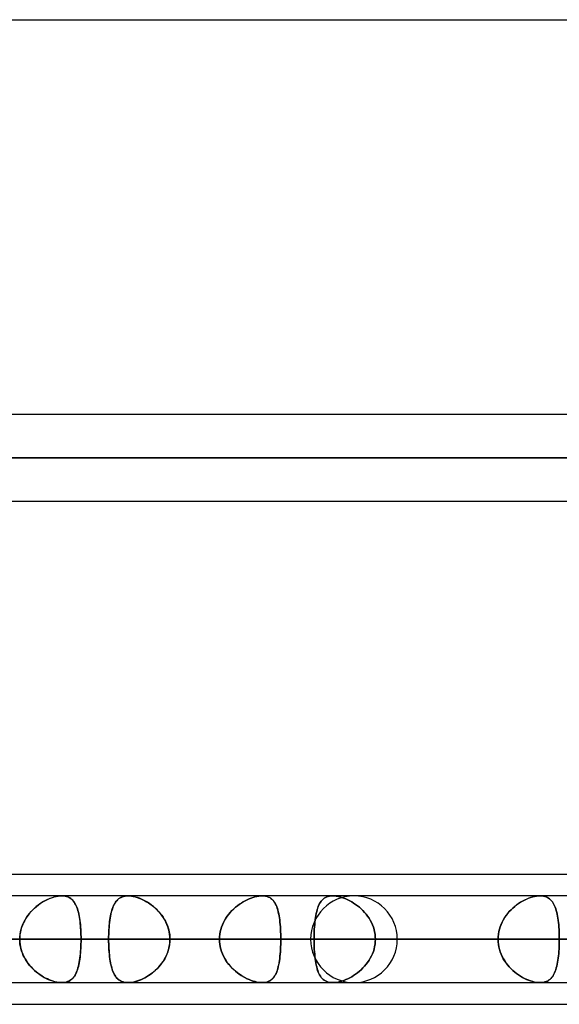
# Model space of a CAD drawing. Header units: millimetres. Extents: x -215 to 215, y -97 to 82.
# Tile 54 of 73: x 78 to 88, y -44 to -26. Entities that reach past the tile are written whole.
import ezdxf

# ---------------------------------------------------------------- set-up
doc = ezdxf.new("R2010")
doc.units = ezdxf.units.MM
doc.layers.add('MAIN-1', color=7, linetype='Continuous')
doc.layers.add('MAIN-2', color=7, linetype='Continuous')

msp = doc.modelspace()

# ---------------------------------------------------------------- linework, layer by layer
at = {"layer": 'MAIN-1'}
for p, q in [((-119.951, -26.004), (119.951, -26.004)), ((114.379, -33.219), (-114.379, -33.219)), ((-114.925, -34.011), (114.925, -34.011)), ((-114.344, -34.804), (114.344, -34.804)), ((57.477, -41.623), (108.902, -41.623)), ((108.774, -42.019), (-108.774, -42.019)), ((78.98, -42.019), (78.981, -42.019)), ((78.981, -42.019), (78.981, -42.019)), ((78.981, -42.019), (78.981, -42.019)), ((78.981, -42.019), (78.982, -42.019)), ((78.982, -42.019), (78.982, -42.019)), ((78.982, -42.019), (78.982, -42.019)), ((80.191, -42.019), (80.191, -42.019)), ((80.191, -42.019), (80.192, -42.019)), ((80.192, -42.019), (80.192, -42.019)), ((80.192, -42.019), (80.192, -42.019)), ((80.192, -42.019), (80.192, -42.019)), ((80.192, -42.019), (80.193, -42.019)), ((87.725, -42.019), (87.725, -42.019)), ((87.725, -42.019), (87.725, -42.019)), ((87.725, -42.019), (87.725, -42.019)), ((87.725, -42.019), (87.726, -42.019)), ((87.726, -42.019), (87.726, -42.019)), ((87.726, -42.019), (87.726, -42.019)), ((-109.318, -42.811), (109.318, -42.811)), ((-108.884, -43.604), (108.884, -43.604)), ((78.981, -43.604), (78.98, -43.604)), ((78.982, -43.604), (78.981, -43.604)), ((78.983, -43.604), (78.982, -43.604)), ((78.984, -43.604), (78.983, -43.604)), ((78.983, -43.604), (78.983, -43.604)), ((78.985, -43.604), (78.984, -43.604)), ((80.192, -43.604), (80.191, -43.604)), ((80.193, -43.604), (80.192, -43.604)), ((80.192, -43.604), (80.192, -43.604)), ((80.192, -43.604), (80.192, -43.604)), ((80.192, -43.604), (80.192, -43.604)), ((80.192, -43.604), (80.192, -43.604)), ((87.726, -43.604), (87.725, -43.604)), ((87.725, -43.604), (87.725, -43.604)), ((87.727, -43.604), (87.726, -43.604)), ((87.728, -43.604), (87.727, -43.604)), ((87.727, -43.604), (87.727, -43.604)), ((87.729, -43.604), (87.728, -43.604)), ((57.103, -44), (109.555, -44))]:
    msp.add_line(p, q, dxfattribs=at)
at = {"layer": 'MAIN-2'}
for p, q in [((114.925, -34.011), (-114.925, -34.011)), ((113.843, -34.011), (-113.843, -34.011)), ((-113.843, -34.011), (113.843, -34.011)), ((78.683, -42.102), (78.648, -42.121)), ((78.66, -42.114), (78.697, -42.095)), ((78.717, -42.085), (78.683, -42.102)), ((78.697, -42.095), (78.734, -42.078)), ((78.752, -42.07), (78.717, -42.085)), ((78.734, -42.078), (78.771, -42.062)), ((78.786, -42.057), (78.752, -42.07)), ((78.771, -42.062), (78.808, -42.049)), ((78.82, -42.045), (78.786, -42.057)), ((78.808, -42.049), (78.844, -42.038)), ((78.854, -42.036), (78.82, -42.045)), ((78.844, -42.038), (78.88, -42.03)), ((78.887, -42.028), (78.854, -42.036)), ((78.88, -42.03), (78.915, -42.024)), ((78.92, -42.023), (78.887, -42.028)), ((78.915, -42.024), (78.949, -42.02)), ((78.951, -42.02), (78.92, -42.023)), ((78.949, -42.02), (78.98, -42.019)), ((78.98, -42.019), (78.951, -42.02)), ((79.008, -42.02), (78.98, -42.019)), ((78.982, -42.019), (79.012, -42.02)), ((79.035, -42.023), (79.008, -42.02)), ((79.012, -42.02), (79.04, -42.024)), ((79.06, -42.028), (79.035, -42.023)), ((79.04, -42.024), (79.066, -42.03)), ((79.083, -42.035), (79.06, -42.028)), ((79.066, -42.03), (79.091, -42.038)), ((79.106, -42.044), (79.083, -42.035)), ((79.091, -42.038), (79.114, -42.048)), ((79.126, -42.055), (79.106, -42.044)), ((79.114, -42.048), (79.135, -42.06)), ((79.145, -42.067), (79.126, -42.055)), ((79.135, -42.06), (79.155, -42.074)), ((79.163, -42.082), (79.145, -42.067)), ((79.155, -42.074), (79.173, -42.091)), ((79.18, -42.098), (79.163, -42.082)), ((79.173, -42.091), (79.189, -42.109)), ((79.195, -42.115), (79.18, -42.098)), ((79.189, -42.109), (79.205, -42.129)), ((79.984, -42.107), (79.968, -42.127)), ((79.976, -42.117), (79.991, -42.099)), ((80.001, -42.089), (79.984, -42.107)), ((79.991, -42.099), (80.008, -42.083)), ((80.019, -42.073), (80.001, -42.089)), ((80.008, -42.083), (80.026, -42.068)), ((80.039, -42.059), (80.019, -42.073)), ((80.026, -42.068), (80.045, -42.056)), ((80.06, -42.047), (80.039, -42.059)), ((80.045, -42.056), (80.065, -42.045)), ((80.084, -42.037), (80.06, -42.047)), ((80.065, -42.045), (80.088, -42.036)), ((80.108, -42.029), (80.084, -42.037)), ((80.088, -42.036), (80.111, -42.028)), ((80.135, -42.023), (80.108, -42.029)), ((80.111, -42.028), (80.137, -42.023)), ((80.163, -42.02), (80.135, -42.023)), ((80.137, -42.023), (80.163, -42.02)), ((80.193, -42.019), (80.163, -42.02)), ((80.163, -42.02), (80.191, -42.019)), ((80.225, -42.02), (80.193, -42.019)), ((80.193, -42.019), (80.223, -42.02)), ((80.223, -42.02), (80.254, -42.023)), ((80.258, -42.024), (80.225, -42.02)), ((80.254, -42.023), (80.287, -42.029)), ((80.293, -42.03), (80.258, -42.024)), ((80.287, -42.029), (80.321, -42.037)), ((80.329, -42.039), (80.293, -42.03)), ((80.321, -42.037), (80.356, -42.046)), ((80.365, -42.049), (80.329, -42.039)), ((80.356, -42.046), (80.39, -42.058)), ((80.402, -42.063), (80.365, -42.049)), ((80.39, -42.058), (80.425, -42.072)), ((80.439, -42.078), (80.402, -42.063)), ((80.425, -42.072), (80.461, -42.088)), ((80.476, -42.095), (80.439, -42.078)), ((80.461, -42.088), (80.496, -42.106)), ((80.512, -42.115), (80.476, -42.095)), ((80.496, -42.106), (80.531, -42.125)), ((82.295, -42.129), (82.331, -42.109)), ((82.334, -42.107), (82.298, -42.127)), ((82.331, -42.109), (82.367, -42.091)), ((82.37, -42.089), (82.334, -42.107)), ((82.367, -42.091), (82.403, -42.075)), ((82.406, -42.073), (82.37, -42.089)), ((82.403, -42.075), (82.44, -42.06)), ((82.442, -42.059), (82.406, -42.073)), ((82.44, -42.06), (82.476, -42.048)), ((82.478, -42.047), (82.442, -42.059)), ((82.476, -42.048), (82.511, -42.037)), ((82.513, -42.037), (82.478, -42.047)), ((82.511, -42.037), (82.547, -42.029)), ((82.548, -42.029), (82.513, -42.037)), ((82.547, -42.029), (82.581, -42.023)), ((82.581, -42.023), (82.548, -42.029)), ((82.581, -42.023), (82.613, -42.02)), ((82.614, -42.02), (82.581, -42.023)), ((82.613, -42.02), (82.645, -42.019)), ((82.645, -42.019), (82.614, -42.02)), ((82.645, -42.019), (82.675, -42.02)), ((82.675, -42.02), (82.645, -42.019)), ((82.675, -42.02), (82.705, -42.024)), ((82.704, -42.024), (82.675, -42.02)), ((82.731, -42.03), (82.704, -42.024)), ((82.705, -42.024), (82.732, -42.03)), ((82.756, -42.039), (82.731, -42.03)), ((82.732, -42.03), (82.758, -42.039)), ((82.78, -42.049), (82.756, -42.039)), ((82.758, -42.039), (82.781, -42.05)), ((82.801, -42.063), (82.78, -42.049)), ((82.781, -42.05), (82.803, -42.064)), ((82.821, -42.078), (82.801, -42.063)), ((82.803, -42.064), (82.823, -42.08)), ((82.839, -42.095), (82.821, -42.078)), ((82.823, -42.08), (82.841, -42.098)), ((82.855, -42.115), (82.839, -42.095)), ((82.841, -42.098), (82.858, -42.118)), ((83.74, -42.095), (83.723, -42.114)), ((83.723, -42.114), (83.74, -42.095)), ((83.758, -42.078), (83.74, -42.095)), ((83.74, -42.095), (83.758, -42.078)), ((83.778, -42.062), (83.758, -42.078)), ((83.758, -42.078), (83.778, -42.062)), ((83.799, -42.049), (83.778, -42.062)), ((83.778, -42.062), (83.799, -42.049)), ((83.823, -42.038), (83.799, -42.049)), ((83.799, -42.049), (83.823, -42.038)), ((83.848, -42.03), (83.823, -42.038)), ((83.823, -42.038), (83.848, -42.03)), ((83.875, -42.024), (83.848, -42.03)), ((83.848, -42.03), (83.875, -42.024)), ((83.904, -42.02), (83.875, -42.024)), ((83.875, -42.024), (83.904, -42.02)), ((83.934, -42.019), (83.904, -42.02)), ((83.904, -42.02), (83.934, -42.019)), ((83.965, -42.02), (83.934, -42.019)), ((83.934, -42.019), (83.965, -42.02)), ((83.998, -42.023), (83.965, -42.02)), ((83.965, -42.02), (83.998, -42.023)), ((84.032, -42.029), (83.998, -42.023)), ((83.998, -42.023), (84.032, -42.029)), ((84.066, -42.037), (84.032, -42.029)), ((84.032, -42.029), (84.066, -42.037)), ((84.102, -42.047), (84.066, -42.037)), ((84.066, -42.037), (84.101, -42.047)), ((84.101, -42.047), (84.137, -42.06)), ((84.138, -42.06), (84.102, -42.047)), ((84.137, -42.06), (84.173, -42.074)), ((84.174, -42.074), (84.138, -42.06)), ((84.173, -42.074), (84.209, -42.09)), ((84.21, -42.09), (84.174, -42.074)), ((84.209, -42.09), (84.245, -42.108)), ((84.245, -42.108), (84.21, -42.09)), ((84.281, -42.128), (84.245, -42.108)), ((84.245, -42.108), (84.281, -42.128)), ((87.405, -42.114), (87.441, -42.095)), ((87.442, -42.095), (87.405, -42.114)), ((87.441, -42.095), (87.478, -42.078)), ((87.479, -42.078), (87.442, -42.095)), ((87.478, -42.078), (87.515, -42.062)), ((87.516, -42.062), (87.479, -42.078)), ((87.515, -42.062), (87.552, -42.049)), ((87.552, -42.049), (87.516, -42.062)), ((87.552, -42.049), (87.589, -42.038)), ((87.589, -42.038), (87.552, -42.049)), ((87.589, -42.038), (87.625, -42.03)), ((87.624, -42.03), (87.589, -42.038)), ((87.659, -42.024), (87.624, -42.03)), ((87.625, -42.03), (87.659, -42.024)), ((87.659, -42.024), (87.693, -42.02)), ((87.693, -42.02), (87.659, -42.024)), ((87.693, -42.02), (87.725, -42.019)), ((87.725, -42.019), (87.693, -42.02)), ((87.754, -42.02), (87.725, -42.019)), ((87.726, -42.019), (87.756, -42.02)), ((87.782, -42.023), (87.754, -42.02)), ((87.756, -42.02), (87.784, -42.024)), ((87.809, -42.029), (87.782, -42.023)), ((87.784, -42.024), (87.81, -42.029)), ((87.834, -42.037), (87.809, -42.029)), ((87.81, -42.029), (87.835, -42.038)), ((87.857, -42.047), (87.834, -42.037)), ((87.835, -42.038), (87.858, -42.048)), ((87.878, -42.06), (87.857, -42.047)), ((87.858, -42.048), (87.879, -42.06)), ((87.898, -42.074), (87.878, -42.06)), ((87.879, -42.06), (87.899, -42.074)), ((87.917, -42.09), (87.898, -42.074)), ((87.899, -42.074), (87.917, -42.09)), ((87.917, -42.09), (87.934, -42.108)), ((87.933, -42.108), (87.917, -42.09)), ((87.949, -42.128), (87.933, -42.108)), ((87.934, -42.108), (87.949, -42.128)), ((78.418, -42.305), (78.45, -42.272)), ((78.451, -42.271), (78.421, -42.302)), ((78.45, -42.272), (78.483, -42.241)), ((78.482, -42.242), (78.451, -42.271)), ((78.514, -42.214), (78.482, -42.242)), ((78.483, -42.241), (78.517, -42.211)), ((78.547, -42.188), (78.514, -42.214)), ((78.517, -42.211), (78.552, -42.184)), ((78.58, -42.164), (78.547, -42.188)), ((78.552, -42.184), (78.588, -42.159)), ((78.614, -42.142), (78.58, -42.164)), ((78.588, -42.159), (78.624, -42.136)), ((78.648, -42.121), (78.614, -42.142)), ((78.624, -42.136), (78.66, -42.114)), ((79.209, -42.134), (79.195, -42.115)), ((79.205, -42.129), (79.219, -42.15)), ((79.222, -42.155), (79.209, -42.134)), ((79.219, -42.15), (79.233, -42.174)), ((79.234, -42.177), (79.222, -42.155)), ((79.233, -42.174), (79.245, -42.2)), ((79.246, -42.201), (79.234, -42.177)), ((79.245, -42.2), (79.256, -42.227)), ((79.256, -42.227), (79.246, -42.201)), ((79.256, -42.227), (79.267, -42.257)), ((79.266, -42.254), (79.256, -42.227)), ((79.275, -42.283), (79.266, -42.254)), ((79.267, -42.257), (79.276, -42.288)), ((79.283, -42.313), (79.275, -42.283)), ((79.276, -42.288), (79.285, -42.32)), ((79.895, -42.285), (79.886, -42.318)), ((79.887, -42.315), (79.895, -42.285)), ((79.905, -42.254), (79.895, -42.285)), ((79.895, -42.285), (79.904, -42.256)), ((79.904, -42.256), (79.914, -42.229)), ((79.915, -42.225), (79.905, -42.254)), ((79.914, -42.229), (79.925, -42.203)), ((79.927, -42.198), (79.915, -42.225)), ((79.925, -42.203), (79.936, -42.179)), ((79.94, -42.172), (79.927, -42.198)), ((79.936, -42.179), (79.948, -42.157)), ((79.953, -42.149), (79.94, -42.172)), ((79.948, -42.157), (79.962, -42.136)), ((79.968, -42.127), (79.953, -42.149)), ((79.962, -42.136), (79.976, -42.117)), ((80.549, -42.136), (80.512, -42.115)), ((80.531, -42.125), (80.565, -42.146)), ((80.585, -42.159), (80.549, -42.136)), ((80.565, -42.146), (80.599, -42.169)), ((80.62, -42.185), (80.585, -42.159)), ((80.599, -42.169), (80.632, -42.194)), ((80.655, -42.212), (80.62, -42.185)), ((80.632, -42.194), (80.664, -42.22)), ((80.689, -42.242), (80.655, -42.212)), ((80.664, -42.22), (80.696, -42.248)), ((80.722, -42.273), (80.689, -42.242)), ((80.696, -42.248), (80.726, -42.277)), ((80.754, -42.307), (80.722, -42.273)), ((80.726, -42.277), (80.755, -42.307)), ((82.061, -42.32), (82.091, -42.287)), ((82.093, -42.285), (82.062, -42.318)), ((82.091, -42.287), (82.123, -42.256)), ((82.125, -42.254), (82.093, -42.285)), ((82.123, -42.256), (82.156, -42.227)), ((82.158, -42.225), (82.125, -42.254)), ((82.156, -42.227), (82.19, -42.2)), ((82.192, -42.198), (82.158, -42.225)), ((82.19, -42.2), (82.225, -42.174)), ((82.227, -42.172), (82.192, -42.198)), ((82.225, -42.174), (82.26, -42.151)), ((82.263, -42.149), (82.227, -42.172)), ((82.26, -42.151), (82.295, -42.129)), ((82.298, -42.127), (82.263, -42.149)), ((82.87, -42.136), (82.855, -42.115)), ((82.858, -42.118), (82.873, -42.14)), ((82.884, -42.159), (82.87, -42.136)), ((82.873, -42.14), (82.887, -42.164)), ((82.897, -42.185), (82.884, -42.159)), ((82.887, -42.164), (82.899, -42.19)), ((82.909, -42.212), (82.897, -42.185)), ((82.899, -42.19), (82.911, -42.218)), ((82.919, -42.242), (82.909, -42.212)), ((82.911, -42.218), (82.921, -42.248)), ((82.929, -42.273), (82.919, -42.242)), ((82.921, -42.248), (82.93, -42.279)), ((82.937, -42.307), (82.929, -42.273)), ((82.93, -42.279), (82.939, -42.312)), ((83.64, -42.305), (83.649, -42.272)), ((83.649, -42.273), (83.64, -42.306)), ((83.649, -42.272), (83.659, -42.241)), ((83.658, -42.242), (83.649, -42.273)), ((83.669, -42.212), (83.658, -42.242)), ((83.659, -42.241), (83.669, -42.211)), ((83.669, -42.211), (83.681, -42.184)), ((83.681, -42.185), (83.669, -42.212)), ((83.694, -42.159), (83.681, -42.185)), ((83.681, -42.184), (83.694, -42.159)), ((83.708, -42.136), (83.694, -42.159)), ((83.694, -42.159), (83.708, -42.136)), ((83.723, -42.114), (83.708, -42.136)), ((83.708, -42.136), (83.723, -42.114)), ((84.316, -42.15), (84.281, -42.128)), ((84.281, -42.128), (84.316, -42.15)), ((84.352, -42.173), (84.316, -42.15)), ((84.316, -42.15), (84.352, -42.173)), ((84.386, -42.199), (84.352, -42.173)), ((84.352, -42.173), (84.386, -42.199)), ((84.42, -42.226), (84.386, -42.199)), ((84.386, -42.199), (84.42, -42.226)), ((84.453, -42.255), (84.42, -42.226)), ((84.42, -42.226), (84.453, -42.256)), ((84.484, -42.286), (84.453, -42.255)), ((84.453, -42.256), (84.485, -42.287)), ((84.515, -42.319), (84.484, -42.286)), ((84.485, -42.287), (84.516, -42.319)), ((87.193, -42.273), (87.161, -42.306)), ((87.162, -42.305), (87.194, -42.272)), ((87.226, -42.242), (87.193, -42.273)), ((87.194, -42.272), (87.227, -42.241)), ((87.26, -42.212), (87.226, -42.242)), ((87.227, -42.241), (87.261, -42.211)), ((87.296, -42.185), (87.26, -42.212)), ((87.261, -42.211), (87.296, -42.184)), ((87.296, -42.184), (87.332, -42.159)), ((87.332, -42.159), (87.296, -42.185)), ((87.332, -42.159), (87.368, -42.136)), ((87.368, -42.136), (87.332, -42.159)), ((87.368, -42.136), (87.405, -42.114)), ((87.405, -42.114), (87.368, -42.136)), ((87.949, -42.128), (87.964, -42.15)), ((87.963, -42.15), (87.949, -42.128)), ((87.976, -42.173), (87.963, -42.15)), ((87.964, -42.15), (87.977, -42.174)), ((87.989, -42.199), (87.976, -42.173)), ((87.977, -42.174), (87.989, -42.2)), ((88, -42.226), (87.989, -42.199)), ((87.989, -42.2), (88, -42.227)), ((88.01, -42.255), (88, -42.226)), ((88, -42.227), (88.011, -42.256)), ((88.02, -42.286), (88.01, -42.255)), ((88.011, -42.256), (88.02, -42.287)), ((88.028, -42.319), (88.02, -42.286)), ((88.02, -42.287), (88.029, -42.32)), ((78.287, -42.496), (78.309, -42.455)), ((78.317, -42.44), (78.296, -42.478)), ((78.309, -42.455), (78.333, -42.415)), ((78.341, -42.403), (78.317, -42.44)), ((78.333, -42.415), (78.359, -42.377)), ((78.366, -42.368), (78.341, -42.403)), ((78.359, -42.377), (78.388, -42.34)), ((78.393, -42.334), (78.366, -42.368)), ((78.388, -42.34), (78.418, -42.305)), ((78.421, -42.302), (78.393, -42.334)), ((79.291, -42.345), (79.283, -42.313)), ((79.285, -42.32), (79.293, -42.354)), ((79.297, -42.378), (79.291, -42.345)), ((79.293, -42.354), (79.3, -42.39)), ((79.304, -42.413), (79.297, -42.378)), ((79.3, -42.39), (79.306, -42.427)), ((79.309, -42.449), (79.304, -42.413)), ((79.306, -42.427), (79.311, -42.466)), ((79.314, -42.485), (79.309, -42.449)), ((79.311, -42.466), (79.316, -42.506)), ((79.858, -42.464), (79.853, -42.504)), ((79.855, -42.487), (79.86, -42.45)), ((79.864, -42.425), (79.858, -42.464)), ((79.86, -42.45), (79.866, -42.414)), ((79.871, -42.388), (79.864, -42.425)), ((79.866, -42.414), (79.872, -42.38)), ((79.878, -42.352), (79.871, -42.388)), ((79.872, -42.38), (79.879, -42.347)), ((79.886, -42.318), (79.878, -42.352)), ((79.879, -42.347), (79.887, -42.315)), ((80.784, -42.342), (80.754, -42.307)), ((80.755, -42.307), (80.782, -42.34)), ((80.782, -42.34), (80.808, -42.373)), ((80.812, -42.379), (80.784, -42.342)), ((80.808, -42.373), (80.833, -42.408)), ((80.838, -42.417), (80.812, -42.379)), ((80.833, -42.408), (80.855, -42.444)), ((80.862, -42.456), (80.838, -42.417)), ((80.855, -42.444), (80.876, -42.481)), ((80.884, -42.498), (80.862, -42.456)), ((81.934, -42.506), (81.955, -42.466)), ((81.956, -42.464), (81.935, -42.504)), ((81.955, -42.466), (81.979, -42.427)), ((81.98, -42.425), (81.956, -42.464)), ((81.979, -42.427), (82.004, -42.39)), ((82.006, -42.388), (81.98, -42.425)), ((82.004, -42.39), (82.032, -42.354)), ((82.033, -42.352), (82.006, -42.388)), ((82.032, -42.354), (82.061, -42.32)), ((82.062, -42.318), (82.033, -42.352)), ((82.945, -42.342), (82.937, -42.307)), ((82.939, -42.312), (82.946, -42.346)), ((82.952, -42.378), (82.945, -42.342)), ((82.946, -42.346), (82.953, -42.383)), ((82.958, -42.417), (82.952, -42.378)), ((82.953, -42.383), (82.959, -42.42)), ((82.964, -42.456), (82.958, -42.417)), ((82.959, -42.42), (82.964, -42.46)), ((82.968, -42.497), (82.964, -42.456)), ((82.964, -42.46), (82.969, -42.5)), ((83.608, -42.496), (83.613, -42.455)), ((83.613, -42.456), (83.608, -42.497)), ((83.613, -42.455), (83.618, -42.415)), ((83.618, -42.416), (83.613, -42.456)), ((83.618, -42.415), (83.625, -42.377)), ((83.625, -42.378), (83.618, -42.416)), ((83.625, -42.377), (83.632, -42.34)), ((83.632, -42.341), (83.625, -42.378)), ((83.632, -42.34), (83.64, -42.305)), ((83.64, -42.306), (83.632, -42.341)), ((84.544, -42.353), (84.515, -42.319)), ((84.516, -42.319), (84.544, -42.354)), ((84.571, -42.389), (84.544, -42.353)), ((84.544, -42.354), (84.572, -42.389)), ((84.597, -42.426), (84.571, -42.389)), ((84.572, -42.389), (84.597, -42.427)), ((84.62, -42.465), (84.597, -42.426)), ((84.597, -42.427), (84.62, -42.465)), ((84.641, -42.505), (84.62, -42.465)), ((84.62, -42.465), (84.641, -42.505)), ((87.052, -42.456), (87.03, -42.497)), ((87.031, -42.496), (87.053, -42.455)), ((87.076, -42.416), (87.052, -42.456)), ((87.053, -42.455), (87.077, -42.415)), ((87.103, -42.378), (87.076, -42.416)), ((87.077, -42.415), (87.103, -42.377)), ((87.103, -42.377), (87.132, -42.34)), ((87.131, -42.341), (87.103, -42.378)), ((87.161, -42.306), (87.131, -42.341)), ((87.132, -42.34), (87.162, -42.305)), ((88.036, -42.353), (88.028, -42.319)), ((88.029, -42.32), (88.036, -42.354)), ((88.043, -42.389), (88.036, -42.353)), ((88.036, -42.354), (88.043, -42.39)), ((88.05, -42.426), (88.043, -42.389)), ((88.043, -42.39), (88.05, -42.427)), ((88.055, -42.465), (88.05, -42.426)), ((88.05, -42.427), (88.055, -42.466)), ((88.06, -42.505), (88.055, -42.465)), ((88.055, -42.466), (88.06, -42.506)), ((78.233, -42.639), (78.223, -42.681)), ((78.225, -42.672), (78.236, -42.627)), ((78.245, -42.598), (78.233, -42.639)), ((78.236, -42.627), (78.25, -42.582)), ((78.26, -42.557), (78.245, -42.598)), ((78.25, -42.582), (78.267, -42.538)), ((78.277, -42.517), (78.26, -42.557)), ((78.267, -42.538), (78.287, -42.496)), ((78.296, -42.478), (78.277, -42.517)), ((79.318, -42.524), (79.314, -42.485)), ((79.316, -42.506), (79.32, -42.547)), ((79.322, -42.563), (79.318, -42.524)), ((79.32, -42.547), (79.324, -42.589)), ((79.325, -42.603), (79.322, -42.563)), ((79.324, -42.589), (79.327, -42.632)), ((79.327, -42.643), (79.325, -42.603)), ((79.327, -42.632), (79.329, -42.676)), ((79.329, -42.685), (79.327, -42.643)), ((79.839, -42.685), (79.841, -42.644)), ((79.842, -42.631), (79.84, -42.675)), ((79.841, -42.644), (79.844, -42.604)), ((79.845, -42.588), (79.842, -42.631)), ((79.844, -42.604), (79.847, -42.564)), ((79.849, -42.545), (79.845, -42.588)), ((79.847, -42.564), (79.851, -42.525)), ((79.853, -42.504), (79.849, -42.545)), ((79.851, -42.525), (79.855, -42.487)), ((80.876, -42.481), (80.895, -42.52)), ((80.903, -42.54), (80.884, -42.498)), ((80.895, -42.52), (80.911, -42.559)), ((80.92, -42.584), (80.903, -42.54)), ((80.911, -42.559), (80.925, -42.6)), ((80.934, -42.628), (80.92, -42.584)), ((80.925, -42.6), (80.937, -42.641)), ((80.944, -42.673), (80.934, -42.628)), ((80.937, -42.641), (80.946, -42.683)), ((81.875, -42.677), (81.886, -42.633)), ((81.886, -42.631), (81.876, -42.675)), ((81.9, -42.588), (81.886, -42.631)), ((81.886, -42.633), (81.899, -42.589)), ((81.899, -42.589), (81.916, -42.547)), ((81.916, -42.545), (81.9, -42.588)), ((81.935, -42.504), (81.916, -42.545)), ((81.916, -42.547), (81.934, -42.506)), ((82.972, -42.54), (82.968, -42.497)), ((82.969, -42.5), (82.973, -42.542)), ((82.976, -42.583), (82.972, -42.54)), ((82.973, -42.542), (82.976, -42.585)), ((82.978, -42.628), (82.976, -42.583)), ((82.976, -42.585), (82.978, -42.629)), ((82.981, -42.673), (82.978, -42.628)), ((82.978, -42.629), (82.981, -42.674)), ((83.597, -42.627), (83.595, -42.672)), ((83.595, -42.672), (83.597, -42.627)), ((83.597, -42.627), (83.6, -42.582)), ((83.6, -42.583), (83.597, -42.627)), ((83.6, -42.582), (83.604, -42.538)), ((83.604, -42.539), (83.6, -42.583)), ((83.604, -42.538), (83.608, -42.496)), ((83.608, -42.497), (83.604, -42.539)), ((84.66, -42.546), (84.641, -42.505)), ((84.641, -42.505), (84.66, -42.546)), ((84.676, -42.589), (84.66, -42.546)), ((84.66, -42.546), (84.676, -42.589)), ((84.689, -42.632), (84.676, -42.589)), ((84.676, -42.589), (84.689, -42.632)), ((84.7, -42.676), (84.689, -42.632)), ((84.689, -42.632), (84.7, -42.676)), ((86.969, -42.672), (86.98, -42.627)), ((86.98, -42.627), (86.969, -42.672)), ((86.98, -42.627), (86.994, -42.582)), ((86.994, -42.583), (86.98, -42.627)), ((86.994, -42.582), (87.011, -42.538)), ((87.011, -42.539), (86.994, -42.583)), ((87.011, -42.538), (87.031, -42.496)), ((87.03, -42.497), (87.011, -42.539)), ((88.064, -42.546), (88.06, -42.505)), ((88.06, -42.506), (88.064, -42.547)), ((88.068, -42.589), (88.064, -42.546)), ((88.064, -42.547), (88.068, -42.589)), ((88.068, -42.589), (88.071, -42.632)), ((88.071, -42.632), (88.068, -42.589)), ((88.071, -42.632), (88.073, -42.676)), ((88.073, -42.676), (88.071, -42.632)), ((109.318, -42.811), (-109.318, -42.811)), ((108.103, -42.811), (-108.103, -42.811)), ((-108.103, -42.811), (108.103, -42.811)), ((-100.478, -42.811), (100.478, -42.811)), ((100.478, -42.811), (-100.478, -42.811)), ((99.357, -42.811), (-99.357, -42.811)), ((-99.357, -42.811), (99.357, -42.811)), ((-91.731, -42.811), (91.731, -42.811)), ((91.731, -42.811), (-91.731, -42.811)), ((90.61, -42.811), (-90.61, -42.811)), ((-90.61, -42.811), (90.61, -42.811)), ((-82.983, -42.811), (82.983, -42.811)), ((82.983, -42.811), (-82.983, -42.811)), ((81.862, -42.811), (-81.862, -42.811)), ((-81.862, -42.811), (81.862, -42.811)), ((83.529, -42.811), (62.188, -42.811)), ((62.188, -42.811), (83.529, -42.811)), ((63.453, -42.811), (85.115, -42.811)), ((85.115, -42.811), (63.453, -42.811)), ((95.892, -42.811), (71.085, -42.811)), ((71.085, -42.811), (95.892, -42.811)), ((72.207, -42.811), (97.478, -42.811)), ((97.478, -42.811), (72.207, -42.811)), ((72.207, -42.811), (79.837, -42.811)), ((79.837, -42.811), (72.207, -42.811)), ((81.862, -42.811), (74.234, -42.811)), ((74.234, -42.811), (81.862, -42.811)), ((75.97, -42.811), (79.332, -42.811)), ((79.332, -42.811), (75.97, -42.811)), ((75.97, -42.811), (83.592, -42.811)), ((83.592, -42.811), (75.97, -42.811)), ((78.211, -42.811), (78.212, -42.764)), ((78.212, -42.768), (78.211, -42.811)), ((78.212, -42.855), (78.211, -42.811)), ((78.211, -42.811), (78.212, -42.858)), ((78.212, -42.764), (78.217, -42.718)), ((78.216, -42.724), (78.212, -42.768)), ((78.223, -42.681), (78.216, -42.724)), ((78.217, -42.718), (78.225, -42.672)), ((79.329, -42.676), (79.331, -42.721)), ((79.331, -42.727), (79.329, -42.685)), ((79.331, -42.721), (79.332, -42.766)), ((79.332, -42.769), (79.331, -42.727)), ((79.332, -42.766), (79.332, -42.811)), ((79.332, -42.811), (79.332, -42.769)), ((79.332, -42.811), (79.332, -42.854)), ((79.332, -42.857), (79.332, -42.811)), ((86.955, -42.811), (79.332, -42.811)), ((79.332, -42.811), (86.955, -42.811)), ((79.838, -42.72), (79.837, -42.765)), ((79.837, -42.769), (79.838, -42.727)), ((79.837, -42.765), (79.837, -42.811)), ((79.837, -42.811), (79.837, -42.769)), ((79.837, -42.811), (79.837, -42.854)), ((108.255, -42.811), (79.837, -42.811)), ((79.837, -42.859), (79.837, -42.811)), ((79.837, -42.811), (108.255, -42.811)), ((79.84, -42.675), (79.838, -42.72)), ((79.838, -42.727), (79.839, -42.685)), ((80.952, -42.719), (80.944, -42.673)), ((80.946, -42.683), (80.953, -42.725)), ((80.957, -42.765), (80.952, -42.719)), ((80.953, -42.725), (80.957, -42.768)), ((80.958, -42.811), (80.957, -42.765)), ((80.957, -42.768), (80.958, -42.811)), ((80.957, -42.854), (80.958, -42.811)), ((80.958, -42.811), (80.957, -42.858)), ((80.958, -42.811), (109.841, -42.811)), ((109.841, -42.811), (80.958, -42.811)), ((80.958, -42.811), (88.586, -42.811)), ((88.586, -42.811), (80.958, -42.811)), ((81.863, -42.765), (81.862, -42.811)), ((81.862, -42.811), (81.863, -42.766)), ((81.863, -42.857), (81.862, -42.811)), ((81.862, -42.811), (81.863, -42.857)), ((81.868, -42.72), (81.863, -42.765)), ((81.863, -42.766), (81.868, -42.721)), ((81.876, -42.675), (81.868, -42.72)), ((81.868, -42.721), (81.875, -42.677)), ((82.982, -42.719), (82.981, -42.673)), ((82.981, -42.674), (82.982, -42.719)), ((82.982, -42.719), (82.983, -42.765)), ((82.983, -42.765), (82.982, -42.719)), ((82.983, -42.765), (82.983, -42.811)), ((82.983, -42.811), (82.983, -42.765)), ((82.983, -42.811), (82.983, -42.858)), ((82.983, -42.857), (82.983, -42.811)), ((90.61, -42.811), (82.983, -42.811)), ((82.983, -42.811), (90.61, -42.811)), ((83.593, -42.764), (83.592, -42.811)), ((83.592, -42.811), (83.593, -42.764)), ((83.592, -42.811), (83.593, -42.858)), ((86.955, -42.811), (83.592, -42.811)), ((83.593, -42.858), (83.592, -42.811)), ((83.592, -42.811), (86.955, -42.811)), ((83.594, -42.718), (83.593, -42.764)), ((83.593, -42.764), (83.594, -42.718)), ((83.595, -42.672), (83.594, -42.718)), ((83.594, -42.718), (83.595, -42.672)), ((84.707, -42.721), (84.7, -42.676)), ((84.7, -42.676), (84.707, -42.721)), ((84.712, -42.766), (84.707, -42.721)), ((84.707, -42.721), (84.712, -42.766)), ((84.713, -42.811), (84.712, -42.766)), ((84.712, -42.766), (84.713, -42.811)), ((84.712, -42.857), (84.713, -42.811)), ((84.713, -42.811), (84.712, -42.857)), ((84.713, -42.811), (88.076, -42.811)), ((88.076, -42.811), (84.713, -42.811)), ((84.713, -42.811), (92.336, -42.811)), ((92.336, -42.811), (84.713, -42.811)), ((86.955, -42.811), (86.956, -42.764)), ((86.956, -42.764), (86.955, -42.811)), ((86.956, -42.858), (86.955, -42.811)), ((86.955, -42.811), (86.956, -42.858)), ((86.956, -42.764), (86.961, -42.718)), ((86.961, -42.718), (86.956, -42.764)), ((86.961, -42.718), (86.969, -42.672)), ((86.969, -42.672), (86.961, -42.718)), ((88.073, -42.676), (88.074, -42.721)), ((88.074, -42.721), (88.073, -42.676)), ((88.074, -42.721), (88.075, -42.766)), ((88.075, -42.766), (88.074, -42.721)), ((88.075, -42.766), (88.076, -42.811)), ((88.076, -42.811), (88.075, -42.766)), ((88.076, -42.811), (88.075, -42.856)), ((88.075, -42.857), (88.076, -42.811)), ((78.216, -42.898), (78.212, -42.855)), ((78.212, -42.858), (78.217, -42.904)), ((78.223, -42.941), (78.216, -42.898)), ((78.217, -42.904), (78.225, -42.95)), ((78.233, -42.983), (78.223, -42.941)), ((78.225, -42.95), (78.236, -42.996)), ((78.245, -43.025), (78.233, -42.983)), ((78.236, -42.996), (78.25, -43.04)), ((79.324, -43.034), (79.327, -42.991)), ((79.327, -42.978), (79.325, -43.019)), ((79.329, -42.937), (79.327, -42.978)), ((79.327, -42.991), (79.329, -42.946)), ((79.331, -42.896), (79.329, -42.937)), ((79.329, -42.946), (79.331, -42.902)), ((79.332, -42.854), (79.331, -42.896)), ((79.331, -42.902), (79.332, -42.857)), ((79.837, -42.854), (79.838, -42.896)), ((79.838, -42.906), (79.837, -42.859)), ((79.838, -42.896), (79.839, -42.937)), ((79.84, -42.952), (79.838, -42.906)), ((79.839, -42.937), (79.841, -42.979)), ((79.842, -42.997), (79.84, -42.952)), ((79.841, -42.979), (79.844, -43.019)), ((79.846, -43.042), (79.842, -42.997)), ((80.934, -42.995), (80.92, -43.039)), ((80.925, -43.023), (80.937, -42.982)), ((80.944, -42.95), (80.934, -42.995)), ((80.937, -42.982), (80.946, -42.939)), ((80.952, -42.904), (80.944, -42.95)), ((80.946, -42.939), (80.953, -42.897)), ((80.957, -42.858), (80.952, -42.904)), ((80.953, -42.897), (80.957, -42.854)), ((81.868, -42.902), (81.863, -42.857)), ((81.863, -42.857), (81.868, -42.901)), ((81.868, -42.901), (81.875, -42.946)), ((81.876, -42.947), (81.868, -42.902)), ((81.875, -42.946), (81.886, -42.99)), ((81.886, -42.991), (81.876, -42.947)), ((81.886, -42.99), (81.899, -43.033)), ((81.9, -43.035), (81.886, -42.991)), ((82.976, -43.037), (82.978, -42.993)), ((82.978, -42.995), (82.976, -43.039)), ((82.978, -42.993), (82.981, -42.949)), ((82.981, -42.95), (82.978, -42.995)), ((82.981, -42.949), (82.982, -42.903)), ((82.982, -42.904), (82.981, -42.95)), ((82.982, -42.903), (82.983, -42.857)), ((82.983, -42.858), (82.982, -42.904)), ((83.593, -42.858), (83.594, -42.904)), ((83.594, -42.904), (83.593, -42.858)), ((83.594, -42.904), (83.595, -42.95)), ((83.595, -42.95), (83.594, -42.904)), ((83.595, -42.95), (83.597, -42.996)), ((83.597, -42.995), (83.595, -42.95)), ((83.6, -43.04), (83.597, -42.995)), ((83.597, -42.996), (83.6, -43.04)), ((84.689, -42.99), (84.676, -43.034)), ((84.676, -43.034), (84.689, -42.991)), ((84.689, -42.991), (84.7, -42.946)), ((84.7, -42.946), (84.689, -42.99)), ((84.7, -42.946), (84.707, -42.902)), ((84.707, -42.902), (84.7, -42.946)), ((84.707, -42.902), (84.712, -42.857)), ((84.712, -42.857), (84.707, -42.902)), ((86.961, -42.904), (86.956, -42.858)), ((86.956, -42.858), (86.961, -42.904)), ((86.969, -42.95), (86.961, -42.904)), ((86.961, -42.904), (86.969, -42.95)), ((86.98, -42.995), (86.969, -42.95)), ((86.969, -42.95), (86.98, -42.996)), ((86.994, -43.04), (86.98, -42.995)), ((86.98, -42.996), (86.994, -43.04)), ((88.071, -42.989), (88.068, -43.033)), ((88.068, -43.034), (88.071, -42.991)), ((88.073, -42.946), (88.071, -42.989)), ((88.071, -42.991), (88.073, -42.946)), ((88.074, -42.901), (88.073, -42.946)), ((88.073, -42.946), (88.074, -42.902)), ((88.075, -42.856), (88.074, -42.901)), ((88.074, -42.902), (88.075, -42.857)), ((78.26, -43.066), (78.245, -43.025)), ((78.25, -43.04), (78.267, -43.084)), ((78.277, -43.106), (78.26, -43.066)), ((78.267, -43.084), (78.287, -43.127)), ((78.296, -43.145), (78.277, -43.106)), ((78.287, -43.127), (78.309, -43.168)), ((78.317, -43.183), (78.296, -43.145)), ((78.309, -43.168), (78.333, -43.207)), ((78.341, -43.219), (78.317, -43.183)), ((79.309, -43.172), (79.304, -43.208)), ((79.306, -43.196), (79.311, -43.157)), ((79.314, -43.135), (79.309, -43.172)), ((79.311, -43.157), (79.316, -43.117)), ((79.318, -43.098), (79.314, -43.135)), ((79.316, -43.117), (79.32, -43.076)), ((79.322, -43.059), (79.318, -43.098)), ((79.32, -43.076), (79.324, -43.034)), ((79.325, -43.019), (79.322, -43.059)), ((79.844, -43.019), (79.847, -43.059)), ((79.85, -43.086), (79.846, -43.042)), ((79.847, -43.059), (79.851, -43.098)), ((79.854, -43.128), (79.85, -43.086)), ((79.851, -43.098), (79.855, -43.136)), ((79.86, -43.17), (79.854, -43.128)), ((79.855, -43.136), (79.86, -43.173)), ((79.866, -43.209), (79.86, -43.17)), ((79.86, -43.173), (79.866, -43.209)), ((80.833, -43.215), (80.855, -43.179)), ((80.862, -43.166), (80.838, -43.206)), ((80.855, -43.179), (80.876, -43.141)), ((80.884, -43.125), (80.862, -43.166)), ((80.876, -43.141), (80.895, -43.103)), ((80.903, -43.083), (80.884, -43.125)), ((80.895, -43.103), (80.911, -43.063)), ((80.92, -43.039), (80.903, -43.083)), ((80.911, -43.063), (80.925, -43.023)), ((81.899, -43.033), (81.916, -43.075)), ((81.916, -43.077), (81.9, -43.035)), ((81.916, -43.075), (81.934, -43.117)), ((81.935, -43.119), (81.916, -43.077)), ((81.934, -43.117), (81.955, -43.157)), ((81.956, -43.159), (81.935, -43.119)), ((81.955, -43.157), (81.979, -43.195)), ((81.98, -43.197), (81.956, -43.159)), ((82.964, -43.166), (82.958, -43.206)), ((82.959, -43.202), (82.964, -43.163)), ((82.964, -43.163), (82.969, -43.122)), ((82.968, -43.125), (82.964, -43.166)), ((82.972, -43.083), (82.968, -43.125)), ((82.969, -43.122), (82.973, -43.08)), ((82.976, -43.039), (82.972, -43.083)), ((82.973, -43.08), (82.976, -43.037)), ((83.6, -43.04), (83.604, -43.084)), ((83.604, -43.083), (83.6, -43.04)), ((83.608, -43.126), (83.604, -43.083)), ((83.604, -43.084), (83.608, -43.127)), ((83.613, -43.167), (83.608, -43.126)), ((83.608, -43.127), (83.613, -43.168)), ((83.618, -43.206), (83.613, -43.167)), ((83.613, -43.168), (83.618, -43.207)), ((84.597, -43.196), (84.62, -43.157)), ((84.62, -43.157), (84.597, -43.196)), ((84.62, -43.157), (84.641, -43.117)), ((84.641, -43.117), (84.62, -43.157)), ((84.641, -43.117), (84.66, -43.076)), ((84.66, -43.076), (84.641, -43.117)), ((84.66, -43.076), (84.676, -43.034)), ((84.676, -43.034), (84.66, -43.076)), ((87.011, -43.083), (86.994, -43.04)), ((86.994, -43.04), (87.011, -43.084)), ((87.03, -43.126), (87.011, -43.083)), ((87.011, -43.084), (87.031, -43.127)), ((87.052, -43.167), (87.03, -43.126)), ((87.031, -43.127), (87.053, -43.168)), ((87.076, -43.206), (87.052, -43.167)), ((87.053, -43.168), (87.077, -43.207)), ((88.055, -43.156), (88.05, -43.195)), ((88.05, -43.196), (88.055, -43.157)), ((88.06, -43.116), (88.055, -43.156)), ((88.055, -43.157), (88.06, -43.117)), ((88.064, -43.075), (88.06, -43.116)), ((88.06, -43.117), (88.064, -43.076)), ((88.068, -43.033), (88.064, -43.075)), ((88.064, -43.076), (88.068, -43.034)), ((78.333, -43.207), (78.359, -43.246)), ((78.366, -43.254), (78.341, -43.219)), ((78.359, -43.246), (78.388, -43.282)), ((78.393, -43.288), (78.366, -43.254)), ((78.388, -43.282), (78.418, -43.317)), ((78.421, -43.321), (78.393, -43.288)), ((78.418, -43.317), (78.45, -43.351)), ((78.451, -43.351), (78.421, -43.321)), ((78.45, -43.351), (78.483, -43.382)), ((78.482, -43.381), (78.451, -43.351)), ((79.256, -43.396), (79.266, -43.367)), ((79.267, -43.366), (79.257, -43.393)), ((79.266, -43.367), (79.276, -43.336)), ((79.275, -43.337), (79.267, -43.366)), ((79.284, -43.307), (79.275, -43.337)), ((79.276, -43.336), (79.285, -43.303)), ((79.291, -43.275), (79.284, -43.307)), ((79.285, -43.303), (79.292, -43.269)), ((79.298, -43.242), (79.291, -43.275)), ((79.292, -43.269), (79.299, -43.233)), ((79.304, -43.208), (79.298, -43.242)), ((79.299, -43.233), (79.306, -43.196)), ((79.866, -43.209), (79.872, -43.243)), ((79.873, -43.247), (79.866, -43.209)), ((79.872, -43.243), (79.879, -43.277)), ((79.881, -43.284), (79.873, -43.247)), ((79.879, -43.277), (79.887, -43.308)), ((79.89, -43.318), (79.881, -43.284)), ((79.887, -43.308), (79.895, -43.339)), ((79.899, -43.351), (79.89, -43.318)), ((79.895, -43.339), (79.904, -43.367)), ((79.91, -43.382), (79.899, -43.351)), ((79.904, -43.367), (79.914, -43.395)), ((80.722, -43.349), (80.689, -43.381)), ((80.696, -43.375), (80.726, -43.346)), ((80.754, -43.316), (80.722, -43.349)), ((80.726, -43.346), (80.755, -43.315)), ((80.784, -43.281), (80.754, -43.316)), ((80.755, -43.315), (80.782, -43.283)), ((80.782, -43.283), (80.808, -43.25)), ((80.812, -43.244), (80.784, -43.281)), ((80.808, -43.25), (80.833, -43.215)), ((80.838, -43.206), (80.812, -43.244)), ((81.979, -43.195), (82.004, -43.233)), ((82.006, -43.235), (81.98, -43.197)), ((82.004, -43.233), (82.032, -43.269)), ((82.033, -43.27), (82.006, -43.235)), ((82.032, -43.269), (82.061, -43.303)), ((82.062, -43.305), (82.033, -43.27)), ((82.061, -43.303), (82.091, -43.336)), ((82.093, -43.337), (82.062, -43.305)), ((82.091, -43.336), (82.123, -43.366)), ((82.125, -43.368), (82.093, -43.337)), ((82.123, -43.366), (82.156, -43.395)), ((82.158, -43.397), (82.125, -43.368)), ((82.929, -43.349), (82.919, -43.381)), ((82.921, -43.375), (82.93, -43.344)), ((82.937, -43.316), (82.929, -43.349)), ((82.93, -43.344), (82.939, -43.311)), ((82.945, -43.281), (82.937, -43.316)), ((82.939, -43.311), (82.946, -43.276)), ((82.952, -43.244), (82.945, -43.281)), ((82.946, -43.276), (82.953, -43.24)), ((82.958, -43.206), (82.952, -43.244)), ((82.953, -43.24), (82.959, -43.202)), ((83.625, -43.245), (83.618, -43.206)), ((83.618, -43.207), (83.625, -43.246)), ((83.632, -43.281), (83.625, -43.245)), ((83.625, -43.246), (83.632, -43.282)), ((83.64, -43.316), (83.632, -43.281)), ((83.632, -43.282), (83.64, -43.317)), ((83.649, -43.349), (83.64, -43.316)), ((83.64, -43.317), (83.649, -43.351)), ((83.658, -43.381), (83.649, -43.349)), ((83.649, -43.351), (83.659, -43.382)), ((84.42, -43.396), (84.453, -43.367)), ((84.453, -43.367), (84.42, -43.396)), ((84.453, -43.367), (84.485, -43.336)), ((84.484, -43.336), (84.453, -43.367)), ((84.515, -43.304), (84.484, -43.336)), ((84.485, -43.336), (84.516, -43.303)), ((84.544, -43.269), (84.515, -43.304)), ((84.516, -43.303), (84.544, -43.269)), ((84.544, -43.269), (84.572, -43.233)), ((84.571, -43.234), (84.544, -43.269)), ((84.597, -43.196), (84.571, -43.234)), ((84.572, -43.233), (84.597, -43.196)), ((87.103, -43.245), (87.076, -43.206)), ((87.077, -43.207), (87.103, -43.246)), ((87.131, -43.281), (87.103, -43.245)), ((87.103, -43.246), (87.132, -43.282)), ((87.161, -43.316), (87.131, -43.281)), ((87.132, -43.282), (87.162, -43.317)), ((87.193, -43.349), (87.161, -43.316)), ((87.162, -43.317), (87.194, -43.351)), ((87.226, -43.381), (87.193, -43.349)), ((87.194, -43.351), (87.227, -43.382)), ((88, -43.396), (88.01, -43.367)), ((88.011, -43.365), (88.001, -43.394)), ((88.01, -43.367), (88.02, -43.336)), ((88.02, -43.334), (88.011, -43.365)), ((88.029, -43.302), (88.02, -43.334)), ((88.02, -43.336), (88.029, -43.303)), ((88.037, -43.268), (88.029, -43.302)), ((88.029, -43.303), (88.036, -43.269)), ((88.036, -43.269), (88.043, -43.233)), ((88.044, -43.232), (88.037, -43.268)), ((88.043, -43.233), (88.05, -43.196)), ((88.05, -43.195), (88.044, -43.232)), ((78.514, -43.408), (78.482, -43.381)), ((78.483, -43.382), (78.517, -43.411)), ((78.547, -43.434), (78.514, -43.408)), ((78.517, -43.411), (78.552, -43.438)), ((78.58, -43.458), (78.547, -43.434)), ((78.552, -43.438), (78.588, -43.464)), ((78.614, -43.481), (78.58, -43.458)), ((78.588, -43.464), (78.624, -43.487)), ((78.648, -43.501), (78.614, -43.481)), ((78.624, -43.487), (78.66, -43.508)), ((78.683, -43.52), (78.648, -43.501)), ((78.66, -43.508), (78.697, -43.527)), ((78.717, -43.537), (78.683, -43.52)), ((78.697, -43.527), (78.734, -43.545)), ((78.752, -43.552), (78.717, -43.537)), ((78.734, -43.545), (78.771, -43.56)), ((79.134, -43.563), (79.154, -43.549)), ((79.165, -43.539), (79.148, -43.554)), ((79.154, -43.549), (79.172, -43.533)), ((79.181, -43.523), (79.165, -43.539)), ((79.172, -43.533), (79.189, -43.515)), ((79.196, -43.505), (79.181, -43.523)), ((79.189, -43.515), (79.204, -43.495)), ((79.21, -43.486), (79.196, -43.505)), ((79.204, -43.495), (79.219, -43.473)), ((79.223, -43.466), (79.21, -43.486)), ((79.219, -43.473), (79.232, -43.449)), ((79.235, -43.443), (79.223, -43.466)), ((79.232, -43.449), (79.245, -43.424)), ((79.247, -43.419), (79.235, -43.443)), ((79.245, -43.424), (79.256, -43.396)), ((79.257, -43.393), (79.247, -43.419)), ((79.921, -43.412), (79.91, -43.382)), ((79.914, -43.395), (79.925, -43.42)), ((79.934, -43.439), (79.921, -43.412)), ((79.925, -43.42), (79.937, -43.444)), ((79.947, -43.464), (79.934, -43.439)), ((79.937, -43.444), (79.949, -43.467)), ((79.962, -43.487), (79.947, -43.464)), ((79.949, -43.467), (79.962, -43.487)), ((79.962, -43.487), (79.976, -43.507)), ((79.978, -43.508), (79.962, -43.487)), ((79.976, -43.507), (79.992, -43.524)), ((79.995, -43.528), (79.978, -43.508)), ((79.992, -43.524), (80.008, -43.54)), ((80.014, -43.545), (79.995, -43.528)), ((80.008, -43.54), (80.026, -43.555)), ((80.034, -43.56), (80.014, -43.545)), ((80.39, -43.564), (80.425, -43.55)), ((80.439, -43.545), (80.402, -43.56)), ((80.425, -43.55), (80.461, -43.535)), ((80.476, -43.527), (80.439, -43.545)), ((80.461, -43.535), (80.496, -43.517)), ((80.512, -43.508), (80.476, -43.527)), ((80.496, -43.517), (80.531, -43.497)), ((80.549, -43.487), (80.512, -43.508)), ((80.531, -43.497), (80.565, -43.476)), ((80.585, -43.463), (80.549, -43.487)), ((80.565, -43.476), (80.599, -43.453)), ((80.62, -43.438), (80.585, -43.463)), ((80.599, -43.453), (80.632, -43.429)), ((80.655, -43.41), (80.62, -43.438)), ((80.632, -43.429), (80.664, -43.403)), ((80.689, -43.381), (80.655, -43.41)), ((80.664, -43.403), (80.696, -43.375)), ((82.156, -43.395), (82.19, -43.423)), ((82.192, -43.425), (82.158, -43.397)), ((82.19, -43.423), (82.225, -43.448)), ((82.227, -43.45), (82.192, -43.425)), ((82.225, -43.448), (82.26, -43.472)), ((82.263, -43.474), (82.227, -43.45)), ((82.26, -43.472), (82.295, -43.494)), ((82.298, -43.495), (82.263, -43.474)), ((82.295, -43.494), (82.331, -43.513)), ((82.334, -43.515), (82.298, -43.495)), ((82.331, -43.513), (82.367, -43.532)), ((82.37, -43.533), (82.334, -43.515)), ((82.367, -43.532), (82.403, -43.548)), ((82.406, -43.549), (82.37, -43.533)), ((82.403, -43.548), (82.44, -43.562)), ((82.442, -43.563), (82.406, -43.549)), ((82.821, -43.545), (82.801, -43.56)), ((82.803, -43.558), (82.823, -43.543)), ((82.839, -43.527), (82.821, -43.545)), ((82.823, -43.543), (82.841, -43.525)), ((82.855, -43.508), (82.839, -43.527)), ((82.841, -43.525), (82.858, -43.505)), ((82.87, -43.486), (82.855, -43.508)), ((82.858, -43.505), (82.873, -43.482)), ((82.884, -43.463), (82.87, -43.486)), ((82.873, -43.482), (82.887, -43.458)), ((82.897, -43.438), (82.884, -43.463)), ((82.887, -43.458), (82.899, -43.432)), ((82.909, -43.41), (82.897, -43.438)), ((82.899, -43.432), (82.911, -43.405)), ((82.919, -43.381), (82.909, -43.41)), ((82.911, -43.405), (82.921, -43.375)), ((83.669, -43.41), (83.658, -43.381)), ((83.659, -43.382), (83.669, -43.411)), ((83.681, -43.438), (83.669, -43.41)), ((83.669, -43.411), (83.681, -43.438)), ((83.681, -43.438), (83.694, -43.464)), ((83.694, -43.463), (83.681, -43.438)), ((83.708, -43.487), (83.694, -43.463)), ((83.694, -43.464), (83.708, -43.487)), ((83.708, -43.487), (83.723, -43.508)), ((83.723, -43.508), (83.708, -43.487)), ((83.723, -43.508), (83.74, -43.527)), ((83.74, -43.528), (83.723, -43.508)), ((83.74, -43.527), (83.758, -43.545)), ((83.758, -43.545), (83.74, -43.528)), ((83.758, -43.545), (83.778, -43.56)), ((83.778, -43.56), (83.758, -43.545)), ((84.137, -43.563), (84.173, -43.549)), ((84.174, -43.549), (84.138, -43.563)), ((84.173, -43.549), (84.209, -43.533)), ((84.21, -43.532), (84.174, -43.549)), ((84.209, -43.533), (84.245, -43.515)), ((84.245, -43.514), (84.21, -43.532)), ((84.245, -43.515), (84.281, -43.495)), ((84.281, -43.495), (84.245, -43.514)), ((84.281, -43.495), (84.316, -43.473)), ((84.316, -43.473), (84.281, -43.495)), ((84.316, -43.473), (84.352, -43.449)), ((84.352, -43.449), (84.316, -43.473)), ((84.352, -43.449), (84.386, -43.423)), ((84.386, -43.424), (84.352, -43.449)), ((84.386, -43.423), (84.42, -43.396)), ((84.42, -43.396), (84.386, -43.424)), ((87.26, -43.41), (87.226, -43.381)), ((87.227, -43.382), (87.261, -43.411)), ((87.296, -43.438), (87.26, -43.41)), ((87.261, -43.411), (87.296, -43.438)), ((87.332, -43.463), (87.296, -43.438)), ((87.296, -43.438), (87.332, -43.464)), ((87.368, -43.487), (87.332, -43.463)), ((87.332, -43.464), (87.368, -43.487)), ((87.405, -43.508), (87.368, -43.487)), ((87.368, -43.487), (87.405, -43.508)), ((87.442, -43.528), (87.405, -43.508)), ((87.405, -43.508), (87.441, -43.527)), ((87.441, -43.527), (87.478, -43.545)), ((87.479, -43.545), (87.442, -43.528)), ((87.478, -43.545), (87.515, -43.56)), ((87.516, -43.56), (87.479, -43.545)), ((87.878, -43.563), (87.898, -43.549)), ((87.9, -43.547), (87.881, -43.561)), ((87.898, -43.549), (87.916, -43.533)), ((87.918, -43.531), (87.9, -43.547)), ((87.916, -43.533), (87.933, -43.515)), ((87.935, -43.513), (87.918, -43.531)), ((87.933, -43.515), (87.949, -43.495)), ((87.95, -43.493), (87.935, -43.513)), ((87.949, -43.495), (87.963, -43.473)), ((87.964, -43.471), (87.95, -43.493)), ((87.963, -43.473), (87.976, -43.449)), ((87.977, -43.447), (87.964, -43.471)), ((87.976, -43.449), (87.989, -43.423)), ((87.99, -43.422), (87.977, -43.447)), ((87.989, -43.423), (88, -43.396)), ((88.001, -43.394), (87.99, -43.422)), ((78.786, -43.566), (78.752, -43.552)), ((78.771, -43.56), (78.808, -43.573)), ((78.82, -43.577), (78.786, -43.566)), ((78.808, -43.573), (78.844, -43.584)), ((78.854, -43.587), (78.82, -43.577)), ((78.844, -43.584), (78.88, -43.593)), ((78.887, -43.594), (78.854, -43.587)), ((78.88, -43.593), (78.915, -43.599)), ((78.92, -43.599), (78.887, -43.594)), ((78.915, -43.599), (78.949, -43.603)), ((78.951, -43.603), (78.92, -43.599)), ((78.949, -43.603), (78.98, -43.604)), ((78.98, -43.604), (78.951, -43.603)), ((78.98, -43.604), (79.01, -43.603)), ((79.012, -43.602), (78.985, -43.604)), ((79.01, -43.603), (79.038, -43.599)), ((79.038, -43.599), (79.012, -43.602)), ((79.038, -43.599), (79.065, -43.593)), ((79.063, -43.594), (79.038, -43.599)), ((79.087, -43.586), (79.063, -43.594)), ((79.065, -43.593), (79.09, -43.585)), ((79.108, -43.577), (79.087, -43.586)), ((79.09, -43.585), (79.113, -43.575)), ((79.129, -43.566), (79.108, -43.577)), ((79.113, -43.575), (79.134, -43.563)), ((79.148, -43.554), (79.129, -43.566)), ((80.026, -43.555), (80.046, -43.567)), ((80.056, -43.573), (80.034, -43.56)), ((80.046, -43.567), (80.066, -43.578)), ((80.079, -43.584), (80.056, -43.573)), ((80.066, -43.578), (80.089, -43.587)), ((80.105, -43.592), (80.079, -43.584)), ((80.089, -43.587), (80.113, -43.595)), ((80.132, -43.599), (80.105, -43.592)), ((80.113, -43.595), (80.138, -43.6)), ((80.161, -43.602), (80.132, -43.599)), ((80.138, -43.6), (80.165, -43.603)), ((80.191, -43.604), (80.161, -43.602)), ((80.165, -43.603), (80.193, -43.604)), ((80.193, -43.604), (80.223, -43.603)), ((80.225, -43.603), (80.193, -43.604)), ((80.223, -43.603), (80.254, -43.599)), ((80.258, -43.599), (80.225, -43.603)), ((80.254, -43.599), (80.287, -43.594)), ((80.293, -43.593), (80.258, -43.599)), ((80.287, -43.594), (80.321, -43.586)), ((80.329, -43.584), (80.293, -43.593)), ((80.321, -43.586), (80.356, -43.576)), ((80.365, -43.573), (80.329, -43.584)), ((80.356, -43.576), (80.39, -43.564)), ((80.402, -43.56), (80.365, -43.573)), ((82.44, -43.562), (82.476, -43.575)), ((82.478, -43.575), (82.442, -43.563)), ((82.476, -43.575), (82.511, -43.585)), ((82.513, -43.585), (82.478, -43.575)), ((82.511, -43.585), (82.547, -43.593)), ((82.548, -43.593), (82.513, -43.585)), ((82.547, -43.593), (82.581, -43.599)), ((82.581, -43.599), (82.548, -43.593)), ((82.614, -43.603), (82.581, -43.599)), ((82.581, -43.599), (82.613, -43.603)), ((82.613, -43.603), (82.645, -43.604)), ((82.645, -43.604), (82.614, -43.603)), ((82.675, -43.603), (82.645, -43.604)), ((82.645, -43.604), (82.675, -43.603)), ((82.704, -43.599), (82.675, -43.603)), ((82.675, -43.603), (82.705, -43.599)), ((82.731, -43.593), (82.704, -43.599)), ((82.705, -43.599), (82.732, -43.592)), ((82.756, -43.584), (82.731, -43.593)), ((82.732, -43.592), (82.758, -43.583)), ((82.78, -43.573), (82.756, -43.584)), ((82.758, -43.583), (82.781, -43.572)), ((82.801, -43.56), (82.78, -43.573)), ((82.781, -43.572), (82.803, -43.558)), ((83.778, -43.56), (83.799, -43.573)), ((83.799, -43.573), (83.778, -43.56)), ((83.799, -43.573), (83.823, -43.584)), ((83.823, -43.584), (83.799, -43.573)), ((83.823, -43.584), (83.848, -43.593)), ((83.848, -43.593), (83.823, -43.584)), ((83.848, -43.593), (83.875, -43.599)), ((83.875, -43.599), (83.848, -43.593)), ((83.875, -43.599), (83.904, -43.603)), ((83.904, -43.603), (83.875, -43.599)), ((83.904, -43.603), (83.934, -43.604)), ((83.934, -43.604), (83.904, -43.603)), ((83.934, -43.604), (83.965, -43.603)), ((83.965, -43.603), (83.934, -43.604)), ((83.965, -43.603), (83.998, -43.599)), ((83.998, -43.599), (83.965, -43.603)), ((83.998, -43.599), (84.032, -43.593)), ((84.032, -43.593), (83.998, -43.599)), ((84.032, -43.593), (84.066, -43.585)), ((84.066, -43.585), (84.032, -43.593)), ((84.066, -43.585), (84.101, -43.575)), ((84.102, -43.575), (84.066, -43.585)), ((84.101, -43.575), (84.137, -43.563)), ((84.138, -43.563), (84.102, -43.575)), ((87.515, -43.56), (87.552, -43.573)), ((87.552, -43.573), (87.516, -43.56)), ((87.589, -43.584), (87.552, -43.573)), ((87.552, -43.573), (87.589, -43.584)), ((87.624, -43.593), (87.589, -43.584)), ((87.589, -43.584), (87.625, -43.593)), ((87.659, -43.599), (87.624, -43.593)), ((87.625, -43.593), (87.659, -43.599)), ((87.693, -43.603), (87.659, -43.599)), ((87.659, -43.599), (87.693, -43.603)), ((87.725, -43.604), (87.693, -43.603)), ((87.693, -43.603), (87.725, -43.604)), ((87.725, -43.604), (87.754, -43.603)), ((87.758, -43.602), (87.729, -43.604)), ((87.754, -43.603), (87.782, -43.599)), ((87.786, -43.599), (87.758, -43.602)), ((87.782, -43.599), (87.809, -43.593)), ((87.812, -43.592), (87.786, -43.599)), ((87.809, -43.593), (87.834, -43.585)), ((87.837, -43.584), (87.812, -43.592)), ((87.834, -43.585), (87.857, -43.575)), ((87.86, -43.574), (87.837, -43.584)), ((87.857, -43.575), (87.878, -43.563)), ((87.881, -43.561), (87.86, -43.574))]:
    msp.add_line(p, q, dxfattribs=at)
for start, end in [(0, 180), (180, 0)]:
    msp.add_arc((84.322, -42.811), 0.792, start, end, dxfattribs=at)

doc.saveas('drawing.dxf')
